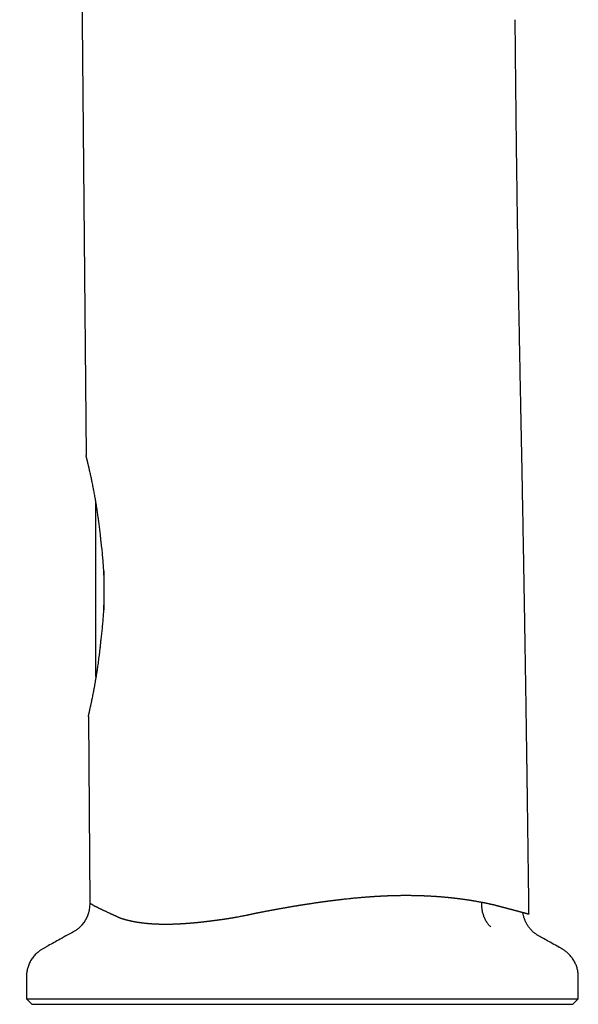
# Model space of a CAD drawing. Header units: millimetres. Extents: x 8 to 820, y 12 to 745.
# Tile 6 of 56: x 138 to 190, y 533 to 625. Entities that reach past the tile are written whole.
import ezdxf

# ---------------------------------------------------------------- set-up
doc = ezdxf.new("R2010")
doc.units = ezdxf.units.MM

msp = doc.modelspace()

# ---------------------------------------------------------------- linework, layer by layer
at = {"color": 7, "linetype": 'Continuous', "lineweight": 30}
for p, q in [((144.046, 624.565), (144.399, 584.101)), ((145.299, 563.441), (145.299, 579.831)), ((146.099, 569.687), (146.099, 573.28)), ((144.612, 559.718), (144.765, 542.265)), ((138.833, 533.351), (139.333, 532.851)), ((138.833, 533.351), (190.333, 533.351)), ((189.833, 532.851), (190.333, 533.351)), ((139.333, 532.851), (189.833, 532.851))]:
    msp.add_line(p, q, dxfattribs=at)
for centre, radius, start, end in [((145.899, 563.441), 0.6, 180, 196.72684), ((141.775, 542.25), 3, 312.4002, 0.18284)]:
    msp.add_arc(centre, radius, start, end, dxfattribs=at)
for points, knots in [([(138.205, 649.868), (138.326, 649.612), (138.567, 649.102), (138.914, 648.332), (139.25, 647.558), (139.576, 646.779), (139.89, 645.995), (140.193, 645.208), (140.494, 644.392), (140.791, 643.549), (141.084, 642.677), (141.362, 641.801), (141.627, 640.922), (141.879, 640.039), (142.117, 639.154), (142.334, 638.29), (142.533, 637.45), (142.715, 636.632), (142.885, 635.813), (143.043, 634.993), (143.189, 634.171), (143.324, 633.35), (143.447, 632.527), (143.559, 631.705), (143.659, 630.882), (143.748, 630.06), (143.825, 629.239), (143.888, 628.451), (143.939, 627.696), (143.978, 626.976), (144.006, 626.337), (144.024, 625.782), (144.035, 625.327), (144.041, 625.017), (144.043, 624.851), (144.044, 624.81), (144.044, 624.769), (144.045, 624.728), (144.045, 624.687), (144.046, 624.646), (144.046, 624.606), (144.046, 624.578), (144.046, 624.565)], [0, 0, 0, 0, 0.032397, 0.064633, 0.096875, 0.129119, 0.161362, 0.1936, 0.225832, 0.260981, 0.296113, 0.331225, 0.366312, 0.401369, 0.436394, 0.471381, 0.503417, 0.535416, 0.567373, 0.599287, 0.631155, 0.662973, 0.694738, 0.726447, 0.758098, 0.789688, 0.821214, 0.852674, 0.8803, 0.907871, 0.935385, 0.953511, 0.971611, 0.987517, 0.989078, 0.990639, 0.9922, 0.99376, 0.995321, 0.996881, 0.99844, 1, 1, 1, 1]), ([(185.731, 541.279), (185.729, 541.409), (185.724, 541.83), (185.715, 542.538), (185.705, 543.399), (185.694, 544.246), (185.683, 545.08), (185.673, 545.899), (185.664, 546.623), (185.655, 547.253), (185.648, 547.792), (185.641, 548.324), (185.634, 548.846), (185.628, 549.356), (185.621, 549.856), (185.614, 550.345), (185.608, 550.844), (185.601, 551.353), (185.594, 551.87), (185.587, 552.373), (185.58, 552.861), (185.573, 553.334), (185.567, 553.793), (185.561, 554.226), (185.555, 554.633), (185.55, 555.015), (185.545, 555.384), (185.54, 555.742), (185.535, 556.087), (185.53, 556.39), (185.527, 556.652), (185.523, 556.875), (185.52, 557.098), (185.517, 557.324), (185.513, 557.56), (185.51, 557.802), (185.506, 558.049), (185.503, 558.303), (185.499, 558.566), (185.495, 558.839), (185.49, 559.133), (185.486, 559.45), (185.48, 559.79), (185.475, 560.142), (185.47, 560.506), (185.464, 560.883), (185.458, 561.273), (185.452, 561.674), (185.446, 562.088), (185.439, 562.515), (185.432, 562.953), (185.425, 563.405), (185.418, 563.868), (185.41, 564.344), (185.403, 564.832), (185.395, 565.333), (185.386, 565.854), (185.378, 566.397), (185.369, 566.961), (185.359, 567.539), (185.349, 568.131), (185.339, 568.736), (185.329, 569.334), (185.32, 569.926), (185.31, 570.51), (185.3, 571.105), (185.289, 571.712), (185.279, 572.329), (185.268, 572.946), (185.257, 573.561), (185.247, 574.174), (185.236, 574.797), (185.225, 575.429), (185.213, 576.098), (185.2, 576.802), (185.187, 577.544), (185.173, 578.298), (185.159, 579.064), (185.145, 579.843), (185.13, 580.634), (185.115, 581.437), (185.099, 582.253), (185.084, 583.081), (185.068, 583.922), (185.051, 584.775), (185.034, 585.64), (185.017, 586.518), (184.999, 587.408), (184.981, 588.311), (184.963, 589.241), (184.943, 590.199), (184.924, 591.184), (184.904, 592.183), (184.884, 593.196), (184.865, 594.222), (184.846, 595.246), (184.827, 596.267), (184.809, 597.285), (184.79, 598.315), (184.772, 599.357), (184.754, 600.412), (184.737, 601.479), (184.719, 602.559), (184.701, 603.669), (184.684, 604.809), (184.666, 605.98), (184.648, 607.164), (184.631, 608.362), (184.614, 609.574), (184.598, 610.799), (184.581, 612.038), (184.565, 613.29), (184.55, 614.556), (184.534, 615.836), (184.52, 617.13), (184.505, 618.411), (184.492, 619.681), (184.479, 620.938), (184.467, 622.207), (184.455, 623.488), (184.447, 624.346), (184.443, 624.777)], [0, 0, 0, 0, 0.004652, 0.015128, 0.02544, 0.035586, 0.045566, 0.05538, 0.065029, 0.071567, 0.078026, 0.084403, 0.090655, 0.096774, 0.102758, 0.108609, 0.114326, 0.120696, 0.126891, 0.132911, 0.138756, 0.144426, 0.149921, 0.155241, 0.159965, 0.164541, 0.168969, 0.173251, 0.177385, 0.181371, 0.184123, 0.1868, 0.18941, 0.192101, 0.194926, 0.197885, 0.200798, 0.203829, 0.206979, 0.210248, 0.213636, 0.217558, 0.221628, 0.225846, 0.230212, 0.234726, 0.239389, 0.244199, 0.249158, 0.254265, 0.25952, 0.264923, 0.270474, 0.276173, 0.282021, 0.288017, 0.29416, 0.300756, 0.307514, 0.314434, 0.321517, 0.328763, 0.336171, 0.343032, 0.350027, 0.357155, 0.364418, 0.371814, 0.379344, 0.386566, 0.393908, 0.401368, 0.408948, 0.416647, 0.425379, 0.43426, 0.44329, 0.452468, 0.461794, 0.471269, 0.480892, 0.490663, 0.500583, 0.510652, 0.520869, 0.531235, 0.541749, 0.552412, 0.563224, 0.574184, 0.585826, 0.597631, 0.609598, 0.621728, 0.63402, 0.646475, 0.658515, 0.670704, 0.683041, 0.695526, 0.708159, 0.72094, 0.73387, 0.746948, 0.760808, 0.77483, 0.789015, 0.803363, 0.817874, 0.832548, 0.847385, 0.862385, 0.877547, 0.892873, 0.908362, 0.924014, 0.938921, 0.953973, 0.96917, 0.984512, 1, 1, 1, 1]), ([(145.799, 576.078), (145.788, 576.19), (145.766, 576.415), (145.733, 576.722), (145.702, 576.998), (145.673, 577.245), (145.643, 577.49), (145.609, 577.759), (145.57, 578.052), (145.53, 578.342), (145.493, 578.605), (145.458, 578.841), (145.422, 579.074), (145.382, 579.332), (145.336, 579.612), (145.289, 579.891), (145.246, 580.144), (145.205, 580.37), (145.165, 580.593), (145.124, 580.81), (145.083, 581.024), (145.04, 581.245), (144.994, 581.474), (144.95, 581.69), (144.909, 581.882), (144.873, 582.053), (144.837, 582.218), (144.797, 582.398), (144.754, 582.589), (144.716, 582.754), (144.686, 582.88), (144.665, 582.971), (144.644, 583.059), (144.622, 583.154), (144.598, 583.254), (144.574, 583.357), (144.551, 583.454), (144.529, 583.545), (144.509, 583.629), (144.493, 583.701), (144.478, 583.761), (144.466, 583.812), (144.456, 583.858), (144.445, 583.904), (144.435, 583.948), (144.425, 583.989), (144.417, 584.023), (144.411, 584.051), (144.406, 584.074), (144.402, 584.089), (144.4, 584.099), (144.4, 584.101), (144.399, 584.101)], [0, 0, 0, 0, 0.0260723, 0.0521637, 0.0718037, 0.0914437, 0.1111172, 0.1307907, 0.156904, 0.1830378, 0.2032136, 0.2233895, 0.2436037, 0.2638179, 0.2913233, 0.3188538, 0.3404108, 0.3619708, 0.3835276, 0.4052024, 0.4268806, 0.4485553, 0.4744451, 0.5003597, 0.5204944, 0.5406291, 0.560814, 0.5809988, 0.6085894, 0.636215, 0.6499119, 0.6636087, 0.6773267, 0.6910446, 0.7095681, 0.7280952, 0.7466186, 0.7652743, 0.7839338, 0.8025895, 0.8167729, 0.8309563, 0.845167, 0.8593777, 0.8768266, 0.8942755, 0.9117755, 0.9292754, 0.9469307, 0.9645859, 0.9822929, 1, 1, 1, 1]), ([(145.799, 566.873), (145.81, 566.958), (145.832, 567.128), (145.862, 567.389), (145.892, 567.652), (145.92, 567.92), (145.946, 568.191), (145.97, 568.467), (145.993, 568.747), (146.014, 569.032), (146.033, 569.32), (146.05, 569.61), (146.064, 569.903), (146.076, 570.194), (146.085, 570.483), (146.092, 570.77), (146.097, 571.058), (146.099, 571.348), (146.099, 571.638), (146.097, 571.931), (146.092, 572.225), (146.084, 572.522), (146.074, 572.818), (146.062, 573.115), (146.047, 573.411), (146.029, 573.709), (146.009, 574.008), (145.986, 574.31), (145.96, 574.609), (145.933, 574.907), (145.903, 575.203), (145.87, 575.498), (145.836, 575.79), (145.812, 575.982), (145.799, 576.078)], [0, 0, 0, 0, 0.030219, 0.060443, 0.090662, 0.121083, 0.151509, 0.18193, 0.212997, 0.24407, 0.275138, 0.306434, 0.337736, 0.369032, 0.399254, 0.429481, 0.459702, 0.490139, 0.520583, 0.55102, 0.58214, 0.613267, 0.644387, 0.675743, 0.707105, 0.73846, 0.770865, 0.803269, 0.835787, 0.868306, 0.901172, 0.934037, 0.967019, 1, 1, 1, 1]), ([(144.612, 559.718), (144.612, 559.719), (144.613, 559.72), (144.614, 559.728), (144.617, 559.74), (144.621, 559.758), (144.626, 559.782), (144.632, 559.81), (144.64, 559.844), (144.648, 559.883), (144.658, 559.928), (144.67, 559.979), (144.682, 560.036), (144.696, 560.097), (144.711, 560.165), (144.727, 560.238), (144.744, 560.316), (144.766, 560.417), (144.795, 560.545), (144.826, 560.687), (144.855, 560.821), (144.881, 560.941), (144.913, 561.089), (144.95, 561.266), (144.994, 561.478), (145.039, 561.702), (145.078, 561.902), (145.111, 562.071), (145.137, 562.207), (145.163, 562.345), (145.189, 562.487), (145.215, 562.631), (145.242, 562.779), (145.268, 562.929), (145.294, 563.082), (145.321, 563.239), (145.348, 563.4), (145.374, 563.562), (145.401, 563.728), (145.427, 563.896), (145.462, 564.123), (145.501, 564.391), (145.545, 564.702), (145.585, 564.996), (145.624, 565.296), (145.662, 565.601), (145.698, 565.911), (145.734, 566.227), (145.768, 566.547), (145.789, 566.764), (145.799, 566.873)], [0, 0, 0, 0, 0.016975, 0.03395, 0.050964, 0.067979, 0.085117, 0.102255, 0.119434, 0.136613, 0.154273, 0.171932, 0.189637, 0.207342, 0.225182, 0.243023, 0.260908, 0.278794, 0.307895, 0.337043, 0.356695, 0.37635, 0.396002, 0.425648, 0.455294, 0.485247, 0.515238, 0.531586, 0.547935, 0.564306, 0.580677, 0.597115, 0.613553, 0.630012, 0.646472, 0.663173, 0.679874, 0.696597, 0.713319, 0.730105, 0.74689, 0.780501, 0.807718, 0.834956, 0.862351, 0.889746, 0.917226, 0.944705, 0.972342, 1, 1, 1, 1]), ([(160.285, 541.374), (160.3, 541.377), (160.333, 541.384), (160.384, 541.394), (160.441, 541.406), (160.503, 541.418), (160.568, 541.431), (160.636, 541.444), (160.705, 541.457), (160.775, 541.47), (160.845, 541.484), (160.932, 541.5), (161.036, 541.52), (161.158, 541.544), (161.283, 541.568), (161.401, 541.59), (161.509, 541.611), (161.601, 541.628), (161.69, 541.644), (161.781, 541.661), (161.869, 541.677), (161.949, 541.692), (162.017, 541.705), (162.082, 541.717), (162.148, 541.729), (162.214, 541.741), (162.298, 541.756), (162.398, 541.774), (162.518, 541.796), (162.641, 541.818), (162.757, 541.838), (162.862, 541.857), (162.953, 541.873), (163.041, 541.888), (163.132, 541.904), (163.23, 541.921), (163.326, 541.938), (163.428, 541.955), (163.527, 541.972), (163.638, 541.991), (163.75, 542.01), (163.841, 542.025), (163.901, 542.035), (163.93, 542.04), (163.955, 542.044), (163.976, 542.047), (163.997, 542.051), (164.023, 542.055), (164.055, 542.06), (164.101, 542.068), (164.158, 542.077), (164.227, 542.089), (164.291, 542.099), (164.348, 542.108), (164.397, 542.116), (164.444, 542.124), (164.486, 542.13), (164.526, 542.137), (164.569, 542.144), (164.62, 542.152), (164.675, 542.16), (164.729, 542.169), (164.776, 542.176), (164.818, 542.183), (164.86, 542.19), (164.904, 542.196), (164.952, 542.204), (164.996, 542.211), (165.034, 542.217), (165.069, 542.222), (165.105, 542.227), (165.146, 542.234), (165.19, 542.24), (165.229, 542.246), (165.261, 542.251), (165.286, 542.255), (165.305, 542.258), (165.324, 542.261), (165.368, 542.268), (165.44, 542.278), (165.536, 542.293), (165.631, 542.307), (165.72, 542.32), (165.817, 542.334), (165.913, 542.348), (165.993, 542.359), (166.042, 542.367), (166.068, 542.37), (166.094, 542.374), (166.12, 542.378), (166.147, 542.382), (166.175, 542.386), (166.201, 542.389), (166.229, 542.393), (166.26, 542.397), (166.297, 542.403), (166.335, 542.408), (166.374, 542.413), (166.412, 542.419), (166.45, 542.424), (166.488, 542.429), (166.537, 542.436), (166.586, 542.443), (166.634, 542.449), (166.676, 542.455), (166.72, 542.461), (166.765, 542.467), (166.809, 542.473), (166.862, 542.48), (166.927, 542.489), (167.002, 542.499), (167.074, 542.508), (167.129, 542.515), (167.169, 542.52), (167.202, 542.524), (167.237, 542.529), (167.276, 542.534), (167.315, 542.539), (167.354, 542.544), (167.385, 542.548), (167.413, 542.551), (167.438, 542.555), (167.464, 542.558), (167.488, 542.561), (167.509, 542.564), (167.53, 542.566), (167.553, 542.569), (167.593, 542.574), (167.642, 542.58), (167.697, 542.587), (167.747, 542.593), (167.797, 542.599), (167.839, 542.604), (167.872, 542.608), (167.899, 542.611), (167.927, 542.615), (167.957, 542.618), (167.988, 542.622), (168.02, 542.626), (168.048, 542.629), (168.073, 542.632), (168.097, 542.635), (168.122, 542.638), (168.151, 542.641), (168.182, 542.645), (168.213, 542.648), (168.239, 542.651), (168.261, 542.654), (168.284, 542.656), (168.309, 542.659), (168.335, 542.662), (168.361, 542.665), (168.386, 542.668), (168.411, 542.671), (168.487, 542.68), (168.608, 542.693), (168.798, 542.714), (168.977, 542.733), (169.163, 542.752), (169.333, 542.769), (169.514, 542.786), (169.698, 542.804), (169.858, 542.818), (169.997, 542.831), (170.113, 542.841), (170.229, 542.851), (170.344, 542.86), (170.461, 542.869), (170.579, 542.878), (170.676, 542.886), (170.753, 542.892), (170.81, 542.896), (170.869, 542.9), (170.928, 542.905), (170.986, 542.909), (171.032, 542.912), (171.068, 542.914), (171.095, 542.916), (171.121, 542.918), (171.147, 542.919), (171.173, 542.921), (171.2, 542.923), (171.228, 542.925), (171.255, 542.927), (171.283, 542.928), (171.325, 542.931), (171.374, 542.934), (171.428, 542.938), (171.477, 542.941), (171.526, 542.944), (171.576, 542.947), (171.625, 542.95), (171.677, 542.952), (171.729, 542.955), (171.784, 542.958), (171.837, 542.961), (171.888, 542.964), (171.94, 542.967), (171.996, 542.969), (172.057, 542.972), (172.119, 542.975), (172.178, 542.978), (172.226, 542.98), (172.264, 542.982), (172.298, 542.984), (172.33, 542.985), (172.363, 542.986), (172.394, 542.988), (172.425, 542.989), (172.45, 542.99), (172.467, 542.991), (172.481, 542.991), (172.494, 542.992), (172.508, 542.992), (172.522, 542.993), (172.536, 542.994), (172.55, 542.994), (172.564, 542.995), (172.583, 542.995), (172.606, 542.996), (172.633, 542.997), (172.673, 542.999), (172.726, 543.001), (172.791, 543.003), (172.854, 543.005), (172.913, 543.007), (172.972, 543.008), (173.033, 543.01), (173.093, 543.012), (173.15, 543.013), (173.207, 543.015), (173.268, 543.016), (173.33, 543.018), (173.388, 543.019), (173.441, 543.02), (173.514, 543.021), (173.611, 543.023), (173.734, 543.025), (173.859, 543.026), (173.984, 543.027), (174.112, 543.028), (174.256, 543.028), (174.401, 543.028), (174.553, 543.027), (174.695, 543.026), (174.845, 543.024), (174.98, 543.022), (175.105, 543.019), (175.216, 543.017), (175.304, 543.015), (175.368, 543.013), (175.41, 543.012), (175.451, 543.011), (175.492, 543.01), (175.534, 543.008), (175.576, 543.007), (175.62, 543.005), (175.668, 543.004), (175.722, 543.002), (175.779, 543), (175.834, 542.998), (175.888, 542.996), (175.939, 542.994), (175.99, 542.992), (176.039, 542.99), (176.092, 542.988), (176.145, 542.985), (176.197, 542.983), (176.252, 542.98), (176.317, 542.977), (176.392, 542.973), (176.469, 542.969), (176.553, 542.964), (176.635, 542.959), (176.719, 542.954), (176.796, 542.95), (176.88, 542.944), (176.968, 542.939), (177.063, 542.932), (177.157, 542.926), (177.25, 542.919), (177.339, 542.912), (177.431, 542.905), (177.531, 542.897), (177.642, 542.888), (177.755, 542.878), (177.843, 542.87), (177.906, 542.865), (177.947, 542.861), (177.987, 542.857), (178.027, 542.853), (178.065, 542.85), (178.107, 542.846), (178.144, 542.842), (178.178, 542.839), (178.207, 542.836), (178.236, 542.833), (178.266, 542.83), (178.295, 542.827), (178.324, 542.824), (178.356, 542.821), (178.391, 542.817), (178.428, 542.813), (178.464, 542.81), (178.499, 542.806), (178.536, 542.802), (178.567, 542.798), (178.594, 542.796), (178.616, 542.793), (178.641, 542.79), (178.669, 542.787), (178.699, 542.784), (178.726, 542.781), (178.758, 542.777), (178.799, 542.773), (178.853, 542.766), (178.912, 542.76), (178.972, 542.752), (179.03, 542.745), (179.086, 542.738), (179.147, 542.731), (179.213, 542.722), (179.269, 542.715), (179.307, 542.71), (179.332, 542.707), (179.361, 542.703), (179.392, 542.699), (179.424, 542.695), (179.453, 542.691), (179.479, 542.688), (179.503, 542.684), (179.528, 542.681), (179.555, 542.677), (179.585, 542.673), (179.62, 542.668), (179.66, 542.662), (179.703, 542.656), (179.746, 542.65), (179.795, 542.643), (179.847, 542.636), (179.905, 542.627), (179.961, 542.619), (180.019, 542.61), (180.082, 542.601), (180.148, 542.591), (180.22, 542.579), (180.296, 542.567), (180.372, 542.555), (180.446, 542.542), (180.515, 542.531), (180.604, 542.517), (180.713, 542.498), (180.84, 542.475), (180.968, 542.453), (181.092, 542.43), (181.198, 542.41), (181.286, 542.393), (181.359, 542.379), (181.431, 542.365), (181.501, 542.351), (181.57, 542.337), (181.636, 542.324), (181.712, 542.309), (181.793, 542.292), (181.878, 542.274), (181.94, 542.26), (181.983, 542.251), (182.009, 542.246), (182.039, 542.239), (182.07, 542.232), (182.096, 542.226), (182.116, 542.222), (182.13, 542.219), (182.142, 542.216), (182.154, 542.214), (182.163, 542.212), (182.172, 542.21), (182.195, 542.205), (182.229, 542.197), (182.274, 542.187), (182.319, 542.177), (182.365, 542.166), (182.414, 542.155), (182.462, 542.144), (182.507, 542.134), (182.535, 542.127), (182.548, 542.124)], [0, 0, 0, 0, 0.001826, 0.003863, 0.006106, 0.008547, 0.011171, 0.013872, 0.01662, 0.019327, 0.022143, 0.024874, 0.02973, 0.034463, 0.039308, 0.04456, 0.048518, 0.052148, 0.055457, 0.059028, 0.063028, 0.065855, 0.06859, 0.071134, 0.07365, 0.076418, 0.078932, 0.083649, 0.088384, 0.093205, 0.09837, 0.102215, 0.105798, 0.109172, 0.112745, 0.116694, 0.120878, 0.124273, 0.128856, 0.132784, 0.137537, 0.142315, 0.14365, 0.144816, 0.145812, 0.146638, 0.147295, 0.148359, 0.149764, 0.151129, 0.153852, 0.156662, 0.159484, 0.161453, 0.163557, 0.165445, 0.167121, 0.16854, 0.170239, 0.172301, 0.17469, 0.176896, 0.178801, 0.18041, 0.182014, 0.183824, 0.18577, 0.187713, 0.189167, 0.190425, 0.191876, 0.193517, 0.195423, 0.197169, 0.198327, 0.199299, 0.20009, 0.200702, 0.201576, 0.205424, 0.209424, 0.213232, 0.216953, 0.220222, 0.224985, 0.228741, 0.22993, 0.230979, 0.23189, 0.233119, 0.234108, 0.23521, 0.236455, 0.237343, 0.238603, 0.240226, 0.241804, 0.243314, 0.245036, 0.246392, 0.247927, 0.24974, 0.252354, 0.253923, 0.255579, 0.25752, 0.259314, 0.261044, 0.262934, 0.265783, 0.269054, 0.272139, 0.27466, 0.275839, 0.277089, 0.278618, 0.280143, 0.281912, 0.283486, 0.284846, 0.28581, 0.286907, 0.287965, 0.288983, 0.289878, 0.290587, 0.291541, 0.292735, 0.295458, 0.297619, 0.29955, 0.301688, 0.30371, 0.304751, 0.305854, 0.307019, 0.308246, 0.309535, 0.310885, 0.312192, 0.313042, 0.314003, 0.315075, 0.316258, 0.317579, 0.318957, 0.320027, 0.320791, 0.321744, 0.322851, 0.323939, 0.325007, 0.326054, 0.327082, 0.32809, 0.335505, 0.34218, 0.351791, 0.357979, 0.365512, 0.373137, 0.380772, 0.388681, 0.393422, 0.398394, 0.403318, 0.408199, 0.413081, 0.418219, 0.423253, 0.425473, 0.428057, 0.430558, 0.433046, 0.43554, 0.438012, 0.439035, 0.440158, 0.441382, 0.442476, 0.443502, 0.44462, 0.446056, 0.44702, 0.448154, 0.449677, 0.452406, 0.454541, 0.456544, 0.458729, 0.460892, 0.463032, 0.465159, 0.467518, 0.469892, 0.472282, 0.474394, 0.476523, 0.47895, 0.481673, 0.484531, 0.487088, 0.48933, 0.490772, 0.492091, 0.493774, 0.494972, 0.496443, 0.497862, 0.498957, 0.499702, 0.500154, 0.500773, 0.50139, 0.502007, 0.502623, 0.503239, 0.503855, 0.504471, 0.505699, 0.506904, 0.508025, 0.510882, 0.513898, 0.516604, 0.519257, 0.521714, 0.524397, 0.527304, 0.529583, 0.531983, 0.534934, 0.537633, 0.540287, 0.542624, 0.544641, 0.550064, 0.55557, 0.561154, 0.566803, 0.572491, 0.578328, 0.58632, 0.592163, 0.599016, 0.605713, 0.612599, 0.617613, 0.622819, 0.62789, 0.629831, 0.631722, 0.633636, 0.635539, 0.637494, 0.639422, 0.64145, 0.643584, 0.646102, 0.648988, 0.651481, 0.65388, 0.656493, 0.658683, 0.661001, 0.663462, 0.666058, 0.668457, 0.670781, 0.673948, 0.67757, 0.681397, 0.684958, 0.689533, 0.693124, 0.696902, 0.700657, 0.705143, 0.709572, 0.714291, 0.718761, 0.723155, 0.727189, 0.732252, 0.737733, 0.743529, 0.748798, 0.750759, 0.75285, 0.754903, 0.756642, 0.758792, 0.760656, 0.762796, 0.764397, 0.765688, 0.767123, 0.768727, 0.770192, 0.77151, 0.772975, 0.775054, 0.776739, 0.778561, 0.780432, 0.782135, 0.784034, 0.785158, 0.786225, 0.78746, 0.788863, 0.790502, 0.791938, 0.793068, 0.795382, 0.798125, 0.801257, 0.804383, 0.807367, 0.810212, 0.812916, 0.816808, 0.820368, 0.821511, 0.822808, 0.824255, 0.825905, 0.827629, 0.829253, 0.830483, 0.831626, 0.832977, 0.834414, 0.835936, 0.837542, 0.839883, 0.842256, 0.844396, 0.846528, 0.849997, 0.852631, 0.855684, 0.858848, 0.861941, 0.865733, 0.869353, 0.873373, 0.877963, 0.88163, 0.885366, 0.889143, 0.896006, 0.903095, 0.909991, 0.917067, 0.923558, 0.92776, 0.9317, 0.935702, 0.939966, 0.943411, 0.947317, 0.951246, 0.956303, 0.961176, 0.965752, 0.967028, 0.968535, 0.970272, 0.972189, 0.973932, 0.974805, 0.975603, 0.976325, 0.976972, 0.977543, 0.978039, 0.978539, 0.981392, 0.984031, 0.986326, 0.989282, 0.992159, 0.99495, 0.997708, 1, 1, 1, 1]), ([(182.181, 540.076), (182.175, 540.081), (182.131, 540.118), (182.051, 540.191), (181.946, 540.305), (181.848, 540.43), (181.757, 540.565), (181.673, 540.709), (181.598, 540.863), (181.532, 541.025), (181.474, 541.195), (181.425, 541.372), (181.387, 541.546), (181.359, 541.715), (181.339, 541.879), (181.326, 542.046), (181.32, 542.215), (181.322, 542.329), (181.323, 542.386)], [0, 0, 0, 0, 0.01076, 0.07987, 0.149215, 0.21864, 0.287985, 0.357094, 0.426206, 0.495553, 0.564981, 0.634328, 0.703438, 0.762651, 0.822013, 0.881426, 0.940787, 1, 1, 1, 1]), ([(145.083, 542.102), (145.057, 542.116), (145.005, 542.142), (144.941, 542.175), (144.886, 542.203), (144.841, 542.225), (144.807, 542.243), (144.783, 542.255), (144.767, 542.263), (144.766, 542.264), (144.765, 542.265)], [0, 0, 0, 0, 0.125265, 0.250324, 0.375222, 0.500004, 0.624135, 0.748817, 0.874091, 1, 1, 1, 1]), ([(145.083, 542.102), (145.084, 542.102), (145.086, 542.101), (145.089, 542.099), (145.093, 542.097), (145.098, 542.095), (145.103, 542.092), (145.108, 542.089), (145.113, 542.087), (145.117, 542.085), (145.123, 542.082), (145.13, 542.078), (145.138, 542.074), (145.146, 542.07), (145.156, 542.065), (145.168, 542.059), (145.18, 542.053), (145.191, 542.047), (145.2, 542.043), (145.208, 542.039), (145.216, 542.035), (145.223, 542.031), (145.231, 542.027), (145.238, 542.023), (145.245, 542.02), (145.252, 542.016), (145.258, 542.013), (145.265, 542.01), (145.273, 542.006), (145.282, 542.001), (145.292, 541.996), (145.303, 541.991), (145.314, 541.985), (145.323, 541.98), (145.332, 541.976), (145.342, 541.971), (145.353, 541.966), (145.364, 541.96), (145.373, 541.955), (145.381, 541.951), (145.389, 541.947), (145.409, 541.937), (145.442, 541.921), (145.476, 541.904), (145.498, 541.893), (145.508, 541.887), (145.519, 541.882), (145.532, 541.876), (145.546, 541.868), (145.56, 541.862), (145.572, 541.855), (145.581, 541.851), (145.589, 541.847), (145.595, 541.844), (145.6, 541.842), (145.605, 541.839), (145.616, 541.834), (145.632, 541.826), (145.654, 541.815), (145.675, 541.804), (145.696, 541.794), (145.718, 541.783), (145.744, 541.77), (145.772, 541.757), (145.8, 541.743), (145.828, 541.729), (145.856, 541.715), (145.886, 541.701), (145.936, 541.676), (146.005, 541.643), (146.097, 541.599), (146.19, 541.555), (146.289, 541.509), (146.391, 541.461), (146.495, 541.413), (146.569, 541.379), (146.613, 541.359), (146.626, 541.353), (146.64, 541.346), (146.656, 541.339), (146.674, 541.331), (146.693, 541.322), (146.712, 541.313), (146.728, 541.306), (146.741, 541.3), (146.753, 541.295), (146.763, 541.29), (146.773, 541.286), (146.783, 541.281), (146.8, 541.273), (146.822, 541.263), (146.847, 541.252), (146.872, 541.241), (146.896, 541.23), (146.923, 541.218), (146.951, 541.205), (146.979, 541.193), (147.006, 541.18), (147.031, 541.169), (147.058, 541.157), (147.084, 541.146), (147.106, 541.136), (147.125, 541.128), (147.142, 541.12), (147.159, 541.112), (147.176, 541.105), (147.19, 541.099), (147.204, 541.093), (147.218, 541.086), (147.232, 541.08), (147.242, 541.075), (147.246, 541.073)], [0, 0, 0, 0, 0.002006, 0.004826, 0.008461, 0.012909, 0.017594, 0.021542, 0.025107, 0.028289, 0.03336, 0.039672, 0.045554, 0.051003, 0.059659, 0.068902, 0.078257, 0.08792, 0.093454, 0.098973, 0.104493, 0.110017, 0.115545, 0.121076, 0.126244, 0.130309, 0.134807, 0.139739, 0.145105, 0.150906, 0.157208, 0.16561, 0.17295, 0.179226, 0.184437, 0.189857, 0.198335, 0.20523, 0.211057, 0.215815, 0.219939, 0.22593, 0.253175, 0.280286, 0.285776, 0.291573, 0.297947, 0.304899, 0.31243, 0.322261, 0.327971, 0.332871, 0.336961, 0.340239, 0.342704, 0.34499, 0.349352, 0.360228, 0.371058, 0.382573, 0.393768, 0.403965, 0.416542, 0.432873, 0.444939, 0.458559, 0.472348, 0.486304, 0.500428, 0.542224, 0.580279, 0.619851, 0.660177, 0.702073, 0.740206, 0.780011, 0.784368, 0.788884, 0.794039, 0.799833, 0.806268, 0.813408, 0.820871, 0.82612, 0.830827, 0.834991, 0.838611, 0.841688, 0.8448, 0.849751, 0.859383, 0.868086, 0.875973, 0.884519, 0.893503, 0.902924, 0.913411, 0.921416, 0.930185, 0.938995, 0.947721, 0.956273, 0.960799, 0.966353, 0.972519, 0.977812, 0.982099, 0.986167, 0.991256, 0.995867, 1, 1, 1, 1]), ([(182.548, 542.124), (182.563, 542.12), (182.595, 542.112), (182.64, 542.1), (182.688, 542.087), (182.735, 542.074), (182.783, 542.062), (182.823, 542.051), (182.858, 542.042), (182.888, 542.034), (182.917, 542.026), (182.945, 542.019), (182.976, 542.011), (183.014, 542.001), (183.049, 541.991), (183.08, 541.983), (183.1, 541.978), (183.115, 541.974), (183.125, 541.971), (183.134, 541.969), (183.145, 541.966), (183.163, 541.961), (183.184, 541.956), (183.207, 541.95), (183.227, 541.944), (183.251, 541.938), (183.279, 541.93), (183.311, 541.922), (183.34, 541.914), (183.369, 541.907), (183.397, 541.899), (183.427, 541.891), (183.459, 541.883), (183.492, 541.874), (183.52, 541.866), (183.542, 541.861), (183.558, 541.856), (183.573, 541.852), (183.59, 541.848), (183.61, 541.843), (183.633, 541.837), (183.658, 541.83), (183.682, 541.823), (183.705, 541.817), (183.726, 541.812), (183.756, 541.804), (183.796, 541.793), (183.846, 541.78), (183.896, 541.767), (183.941, 541.755), (183.974, 541.746), (183.996, 541.74), (184.013, 541.736), (184.033, 541.73), (184.055, 541.724), (184.075, 541.719), (184.093, 541.714), (184.109, 541.71), (184.128, 541.705), (184.152, 541.699), (184.181, 541.691), (184.209, 541.684), (184.23, 541.678), (184.247, 541.673), (184.264, 541.669), (184.283, 541.664), (184.304, 541.658), (184.326, 541.652), (184.348, 541.647), (184.375, 541.639), (184.407, 541.631), (184.449, 541.62), (184.492, 541.608), (184.536, 541.596), (184.577, 541.586), (184.612, 541.576), (184.641, 541.569), (184.666, 541.562), (184.693, 541.555), (184.722, 541.547), (184.752, 541.539), (184.781, 541.532), (184.809, 541.524), (184.839, 541.516), (184.869, 541.508), (184.9, 541.5), (184.93, 541.492), (184.953, 541.486), (184.97, 541.481), (184.984, 541.478), (184.999, 541.474), (185.012, 541.47), (185.023, 541.467), (185.03, 541.465), (185.033, 541.465)], [0, 0, 0, 0, 0.014122, 0.028951, 0.042315, 0.059161, 0.07373, 0.087738, 0.097581, 0.107595, 0.116512, 0.125185, 0.135173, 0.146462, 0.162265, 0.170327, 0.176846, 0.181833, 0.185303, 0.187274, 0.190586, 0.196882, 0.205002, 0.212521, 0.219468, 0.226023, 0.236898, 0.247715, 0.258535, 0.267886, 0.277676, 0.287849, 0.299368, 0.311956, 0.322637, 0.329624, 0.335389, 0.34018, 0.345911, 0.353097, 0.361606, 0.371443, 0.380744, 0.38893, 0.39678, 0.404304, 0.422362, 0.441868, 0.461333, 0.48087, 0.494691, 0.500107, 0.506954, 0.515226, 0.524899, 0.532918, 0.540127, 0.546675, 0.552562, 0.562778, 0.576557, 0.589013, 0.597916, 0.604246, 0.611082, 0.620002, 0.62847, 0.638211, 0.649204, 0.657036, 0.674734, 0.692362, 0.71322, 0.735065, 0.754491, 0.77152, 0.786178, 0.797084, 0.809598, 0.826304, 0.842307, 0.855678, 0.871709, 0.887852, 0.903048, 0.921104, 0.939177, 0.955005, 0.961734, 0.970235, 0.979581, 0.98759, 0.994394, 1, 1, 1, 1]), ([(185.033, 541.465), (185.071, 541.454), (185.148, 541.434), (185.25, 541.407), (185.311, 541.391), (185.341, 541.383)], [0, 0, 0, 0, 0.33446, 0.667771, 1, 1, 1, 1]), ([(147.246, 541.073), (147.255, 541.069), (147.272, 541.061), (147.299, 541.048), (147.325, 541.035), (147.352, 541.022), (147.374, 541.012), (147.39, 541.005), (147.4, 541), (147.412, 540.995), (147.426, 540.989), (147.439, 540.983), (147.45, 540.978), (147.458, 540.975), (147.466, 540.972), (147.473, 540.969), (147.479, 540.966), (147.485, 540.964), (147.495, 540.959), (147.509, 540.954), (147.526, 540.947), (147.541, 540.941), (147.556, 540.934), (147.573, 540.928), (147.589, 540.922), (147.603, 540.916), (147.617, 540.911), (147.631, 540.906), (147.645, 540.901), (147.657, 540.896), (147.668, 540.892), (147.684, 540.887), (147.701, 540.88), (147.719, 540.874), (147.734, 540.868), (147.748, 540.864), (147.761, 540.859), (147.779, 540.853), (147.802, 540.845), (147.854, 540.829), (147.904, 540.815), (147.951, 540.801), (147.968, 540.796), (147.986, 540.791), (148.002, 540.786), (148.019, 540.781), (148.036, 540.776), (148.057, 540.771), (148.078, 540.765), (148.098, 540.759), (148.114, 540.755), (148.128, 540.751), (148.142, 540.748), (148.157, 540.744), (148.172, 540.74), (148.186, 540.736), (148.201, 540.732), (148.215, 540.728), (148.252, 540.719), (148.334, 540.698), (148.435, 540.674), (148.534, 540.652), (148.606, 540.636), (148.678, 540.621), (148.735, 540.609), (148.777, 540.601), (148.801, 540.596), (148.825, 540.592), (148.85, 540.587), (148.875, 540.582), (148.899, 540.578), (148.921, 540.573), (148.946, 540.569), (148.971, 540.564), (148.997, 540.56), (149.024, 540.555), (149.054, 540.55), (149.088, 540.544), (149.127, 540.537), (149.169, 540.531), (149.207, 540.524), (149.24, 540.519), (149.272, 540.514), (149.321, 540.506), (149.386, 540.497), (149.468, 540.485), (149.552, 540.474), (149.635, 540.464), (149.714, 540.454), (149.798, 540.444), (149.874, 540.436), (149.949, 540.428), (150.003, 540.423), (150.049, 540.418), (150.079, 540.415), (150.111, 540.413), (150.141, 540.41), (150.17, 540.407), (150.199, 540.404), (150.227, 540.402), (150.256, 540.4), (150.286, 540.397), (150.317, 540.395), (150.339, 540.393), (150.352, 540.392), (150.363, 540.391), (150.377, 540.39), (150.395, 540.389), (150.42, 540.387), (150.448, 540.385), (150.479, 540.383), (150.505, 540.381), (150.53, 540.38), (150.553, 540.378), (150.575, 540.377), (150.597, 540.375), (150.622, 540.374), (150.65, 540.372), (150.681, 540.37), (150.708, 540.369), (150.733, 540.368), (150.756, 540.366), (150.78, 540.365), (150.81, 540.363), (150.844, 540.362), (150.88, 540.36), (150.916, 540.359), (150.948, 540.357), (150.973, 540.356), (150.988, 540.356), (151.003, 540.355), (151.02, 540.355), (151.038, 540.354), (151.058, 540.353), (151.086, 540.352), (151.124, 540.351), (151.171, 540.349), (151.218, 540.348), (151.261, 540.347), (151.302, 540.346), (151.337, 540.345), (151.373, 540.344), (151.416, 540.343), (151.465, 540.343), (151.515, 540.342), (151.563, 540.341), (151.606, 540.341), (151.644, 540.341), (151.673, 540.34), (151.701, 540.34), (151.731, 540.34), (151.769, 540.34), (151.812, 540.34), (151.857, 540.34), (151.896, 540.34), (151.936, 540.34), (151.976, 540.341), (152.019, 540.341), (152.062, 540.341), (152.104, 540.342), (152.14, 540.342), (152.175, 540.343), (152.21, 540.343), (152.249, 540.344), (152.293, 540.345), (152.343, 540.346), (152.395, 540.347), (152.475, 540.349), (152.582, 540.352), (152.712, 540.357), (152.838, 540.362), (152.969, 540.367), (153.073, 540.372), (153.149, 540.376), (153.188, 540.378), (153.223, 540.38), (153.257, 540.382), (153.293, 540.384), (153.332, 540.386), (153.377, 540.389), (153.427, 540.392), (153.483, 540.395), (153.535, 540.398), (153.579, 540.401), (153.616, 540.404), (153.654, 540.406), (153.697, 540.409), (153.745, 540.412), (153.797, 540.416), (153.849, 540.42), (153.894, 540.423), (153.929, 540.426), (153.96, 540.428), (153.992, 540.431), (154.026, 540.433), (154.059, 540.436), (154.09, 540.439), (154.121, 540.441), (154.152, 540.444), (154.185, 540.446), (154.217, 540.449), (154.247, 540.451), (154.276, 540.454), (154.305, 540.457), (154.345, 540.46), (154.386, 540.464), (154.431, 540.468), (154.476, 540.472), (154.525, 540.476), (154.573, 540.481), (154.614, 540.485), (154.65, 540.488), (154.685, 540.491), (154.72, 540.495), (154.759, 540.498), (154.797, 540.502), (154.848, 540.507), (154.911, 540.514), (154.986, 540.521), (155.051, 540.528), (155.106, 540.534), (155.154, 540.539), (155.204, 540.545), (155.25, 540.55), (155.29, 540.554), (155.326, 540.558), (155.369, 540.563), (155.418, 540.569), (155.467, 540.574), (155.515, 540.58), (155.563, 540.585), (155.617, 540.592), (155.675, 540.598), (155.737, 540.606), (155.8, 540.613), (155.855, 540.62), (155.901, 540.626), (155.94, 540.631), (155.984, 540.636), (156.036, 540.643), (156.092, 540.65), (156.149, 540.657), (156.202, 540.664), (156.248, 540.67), (156.284, 540.674), (156.315, 540.678), (156.345, 540.682), (156.379, 540.687), (156.416, 540.692), (156.456, 540.697), (156.508, 540.704), (156.569, 540.712), (156.635, 540.721), (156.688, 540.728), (156.729, 540.733), (156.764, 540.738), (156.801, 540.743), (156.842, 540.749), (156.885, 540.755), (156.924, 540.76), (156.962, 540.765), (157.001, 540.771), (157.047, 540.777), (157.096, 540.784), (157.144, 540.791), (157.189, 540.797), (157.233, 540.803), (157.275, 540.809), (157.317, 540.815), (157.361, 540.821), (157.405, 540.828), (157.445, 540.833), (157.48, 540.839), (157.516, 540.844), (157.555, 540.85), (157.604, 540.858), (157.661, 540.867), (157.721, 540.877), (157.777, 540.886), (157.823, 540.894), (157.86, 540.9), (157.898, 540.906), (157.94, 540.913), (157.987, 540.921), (158.033, 540.929), (158.092, 540.939), (158.165, 540.952), (158.254, 540.967), (158.345, 540.984), (158.436, 541), (158.556, 541.022), (158.707, 541.049), (158.891, 541.084), (159.028, 541.111), (159.124, 541.13), (159.183, 541.141), (159.254, 541.156), (159.324, 541.17), (159.389, 541.183), (159.445, 541.194), (159.493, 541.204), (159.533, 541.212), (159.572, 541.22), (159.618, 541.23), (159.667, 541.24), (159.715, 541.25), (159.764, 541.26), (159.819, 541.272), (159.882, 541.286), (159.953, 541.301), (160.032, 541.319), (160.119, 541.338), (160.203, 541.357), (160.258, 541.368), (160.285, 541.374)], [0, 0, 0, 0, 0.004601, 0.008853, 0.013269, 0.017862, 0.022251, 0.023885, 0.025311, 0.027134, 0.029357, 0.031933, 0.033295, 0.034559, 0.035723, 0.036788, 0.037753, 0.038619, 0.039475, 0.042449, 0.044933, 0.046924, 0.049249, 0.051709, 0.054176, 0.056237, 0.057973, 0.060035, 0.062424, 0.063685, 0.065266, 0.067392, 0.070067, 0.072539, 0.074658, 0.076498, 0.078059, 0.079976, 0.083798, 0.087419, 0.100983, 0.103232, 0.105474, 0.107709, 0.10981, 0.11166, 0.113897, 0.116363, 0.119231, 0.121723, 0.123657, 0.125032, 0.126831, 0.12862, 0.130394, 0.132152, 0.133897, 0.135628, 0.137347, 0.146873, 0.164044, 0.171695, 0.17963, 0.187127, 0.194799, 0.197607, 0.200146, 0.202338, 0.205128, 0.207806, 0.209937, 0.212188, 0.214751, 0.217306, 0.219855, 0.222394, 0.225467, 0.228655, 0.232256, 0.237087, 0.240817, 0.243076, 0.246582, 0.250044, 0.256944, 0.264698, 0.272963, 0.279903, 0.286992, 0.294172, 0.30201, 0.307134, 0.313534, 0.316067, 0.318764, 0.321285, 0.32403, 0.326385, 0.328721, 0.331321, 0.333344, 0.33586, 0.338982, 0.340848, 0.341408, 0.342264, 0.343422, 0.344887, 0.346664, 0.349528, 0.351918, 0.354014, 0.356006, 0.357893, 0.359676, 0.361353, 0.363107, 0.365729, 0.368142, 0.370343, 0.37233, 0.374101, 0.375795, 0.377959, 0.381323, 0.383747, 0.386471, 0.389795, 0.39114, 0.392195, 0.393367, 0.394658, 0.396071, 0.397608, 0.399271, 0.402644, 0.406409, 0.409922, 0.413342, 0.41639, 0.419065, 0.421371, 0.424603, 0.428635, 0.432383, 0.435843, 0.439465, 0.441861, 0.444194, 0.445969, 0.44801, 0.450729, 0.454462, 0.457561, 0.460442, 0.463054, 0.466166, 0.46909, 0.472444, 0.475444, 0.478072, 0.480321, 0.48297, 0.485456, 0.488799, 0.492317, 0.496015, 0.499899, 0.509299, 0.518366, 0.527107, 0.535478, 0.54545, 0.548381, 0.551043, 0.553433, 0.555553, 0.557993, 0.560708, 0.563421, 0.567138, 0.570828, 0.574789, 0.577504, 0.579702, 0.582219, 0.585067, 0.588256, 0.591791, 0.595455, 0.598597, 0.60071, 0.602506, 0.604605, 0.607053, 0.609256, 0.611211, 0.613084, 0.615388, 0.617342, 0.619501, 0.621687, 0.62329, 0.625155, 0.627384, 0.631049, 0.633253, 0.6361, 0.63978, 0.642819, 0.645464, 0.647776, 0.649753, 0.652183, 0.654686, 0.657154, 0.659587, 0.66456, 0.669326, 0.673987, 0.676935, 0.679996, 0.683178, 0.686496, 0.688745, 0.69076, 0.69343, 0.696785, 0.700134, 0.702863, 0.705877, 0.709222, 0.713033, 0.716939, 0.720915, 0.724939, 0.727274, 0.729548, 0.732308, 0.735576, 0.739391, 0.742812, 0.746326, 0.749248, 0.751527, 0.753093, 0.75492, 0.757204, 0.759527, 0.761871, 0.764635, 0.769238, 0.773342, 0.776864, 0.779139, 0.781045, 0.783281, 0.786074, 0.788586, 0.791384, 0.793282, 0.795604, 0.798613, 0.801841, 0.804713, 0.807528, 0.810238, 0.812827, 0.81529, 0.818203, 0.820903, 0.823388, 0.825576, 0.827544, 0.829941, 0.832878, 0.836534, 0.840535, 0.84404, 0.846926, 0.849072, 0.850997, 0.853959, 0.856857, 0.859709, 0.862553, 0.867732, 0.873231, 0.879122, 0.884606, 0.890018, 0.901423, 0.912756, 0.924329, 0.926922, 0.930571, 0.935376, 0.940315, 0.943634, 0.947499, 0.950752, 0.952634, 0.955078, 0.957987, 0.961241, 0.964328, 0.966899, 0.970598, 0.974569, 0.978774, 0.984064, 0.989497, 0.995047, 1, 1, 1, 1]), ([(186.675, 539.216), (186.675, 539.216), (186.646, 539.231), (186.591, 539.264), (186.511, 539.313), (186.433, 539.365), (186.356, 539.42), (186.28, 539.477), (186.207, 539.537), (186.135, 539.599), (186.065, 539.663), (185.997, 539.73), (185.931, 539.799), (185.868, 539.87), (185.806, 539.943), (185.747, 540.018), (185.691, 540.095), (185.636, 540.173), (185.585, 540.253), (185.536, 540.335), (185.487, 540.422), (185.44, 540.513), (185.395, 540.609), (185.354, 540.706), (185.316, 540.805), (185.281, 540.904), (185.25, 541.004), (185.223, 541.105), (185.199, 541.206), (185.18, 541.308), (185.167, 541.383), (185.162, 541.424), (185.161, 541.431)], [0, 0, 0, 0, 0.000996, 0.03469, 0.0685, 0.102401, 0.136376, 0.170411, 0.204496, 0.238623, 0.272785, 0.306978, 0.341196, 0.375438, 0.409699, 0.443978, 0.478272, 0.51258, 0.5469, 0.581232, 0.615573, 0.653755, 0.691897, 0.729899, 0.767767, 0.805507, 0.843125, 0.880628, 0.918021, 0.955307, 0.99249, 1, 1, 1, 1]), ([(185.341, 541.383), (185.372, 541.375), (185.435, 541.358), (185.515, 541.337), (185.558, 541.325), (185.58, 541.32)], [0, 0, 0, 0, 0.333645, 0.667101, 1, 1, 1, 1]), ([(185.58, 541.32), (185.599, 541.315), (185.637, 541.304), (185.678, 541.293), (185.709, 541.285), (185.727, 541.28), (185.73, 541.28), (185.731, 541.279)], [0, 0, 0, 0, 0.199934, 0.400102, 0.600304, 0.800336, 1, 1, 1, 1]), ([(143.232, 539.628), (142.759, 539.365), (141.926, 538.902), (141.051, 538.416), (140.609, 538.17), (140.488, 538.103), (140.372, 538.039), (140.263, 537.975), (140.16, 537.909), (140.059, 537.839), (139.94, 537.747), (139.805, 537.632), (139.659, 537.489), (139.522, 537.334), (139.395, 537.17), (139.279, 536.997), (139.176, 536.816), (139.088, 536.633), (139.014, 536.451), (138.955, 536.272), (138.907, 536.091), (138.871, 535.908), (138.847, 535.726), (138.835, 535.56), (138.832, 535.402), (138.833, 535.254), (138.833, 535.099), (138.833, 534.944), (138.833, 534.789), (138.833, 534.634), (138.833, 534.48), (138.833, 534.052), (138.833, 533.675), (138.833, 533.351)], [0, 0, 0, 0, 0.190299, 0.335665, 0.351982, 0.368298, 0.384441, 0.39859, 0.412882, 0.427308, 0.441857, 0.465653, 0.489693, 0.513924, 0.538289, 0.562732, 0.587194, 0.611615, 0.633917, 0.656091, 0.678096, 0.699891, 0.721438, 0.742701, 0.758588, 0.776759, 0.79493, 0.813101, 0.831271, 0.849442, 0.867613, 0.885784, 1, 1, 1, 1]), ([(143.798, 540.035), (143.796, 540.033), (143.771, 540.009), (143.718, 539.964), (143.64, 539.899), (143.559, 539.838), (143.477, 539.779), (143.393, 539.723), (143.311, 539.672), (143.257, 539.642), (143.232, 539.628)], [0, 0, 0, 0, 0.0067527, 0.1527219, 0.2983099, 0.4435228, 0.5883655, 0.7328416, 0.8769537, 1, 1, 1, 1]), ([(190.333, 533.351), (190.333, 533.877), (190.333, 534.461), (190.333, 535.105), (190.333, 535.28), (190.334, 535.448), (190.328, 535.608), (190.314, 535.764), (190.292, 535.92), (190.26, 536.085), (190.215, 536.258), (190.156, 536.438), (190.086, 536.614), (190.005, 536.787), (189.912, 536.954), (189.811, 537.112), (189.703, 537.26), (189.589, 537.398), (189.467, 537.528), (189.339, 537.65), (189.225, 537.748), (189.127, 537.823), (189.047, 537.88), (188.967, 537.935), (188.885, 537.986), (188.798, 538.036), (188.706, 538.087), (188.61, 538.14), (188.344, 538.288), (187.749, 538.619), (187.136, 538.96), (186.725, 539.188), (186.675, 539.216)], [0, 0, 0, 0, 0.20546, 0.228521, 0.251583, 0.273908, 0.293979, 0.314299, 0.334844, 0.35559, 0.38001, 0.404622, 0.429379, 0.454233, 0.479132, 0.504027, 0.527451, 0.550784, 0.573987, 0.597018, 0.619842, 0.632677, 0.645428, 0.658088, 0.670652, 0.683114, 0.697225, 0.711607, 0.725989, 0.816392, 0.977824, 1, 1, 1, 1])]:
    msp.add_open_spline(points, degree=3, knots=knots, dxfattribs=at)

doc.saveas('drawing.dxf')
